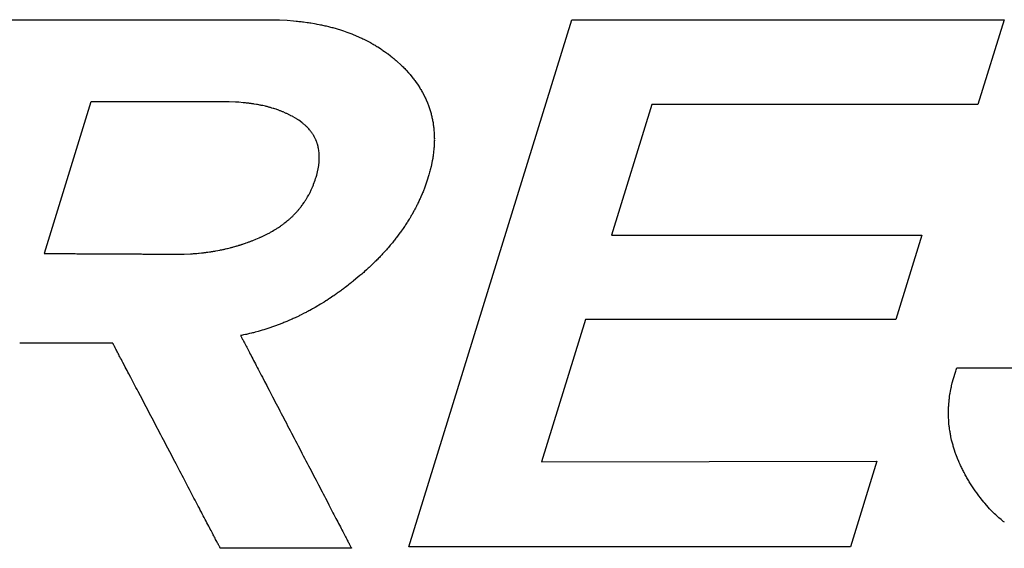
# Model space of a CAD drawing. Header units: inches. Extents: x 749 to 1245, y 24 to 374.
# Tile 116 of 145: x 1152.5 to 1154.82, y 156.7 to 157.95. Entities that reach past the tile are written whole.
import ezdxf

# ---------------------------------------------------------------- set-up
doc = ezdxf.new("R2010")
doc.units = ezdxf.units.IN
doc.header["$LTSCALE"] = 5
doc.header["$MEASUREMENT"] = 0
doc.layers.add('AM_0', color=7, linetype='CONTINUOUS', lineweight=30)

msp = doc.modelspace()

# ---------------------------------------------------------------- linework, layer by layer
at = {"layer": 'AM_0', "color": 1, "linetype": 'Continuous'}
for p, q in [((1152.4789, 157.9525), (1153.0847, 157.9525)), ((1153.0847, 157.9525), (1153.0879, 157.9524)), ((1153.0879, 157.9524), (1153.091, 157.9524)), ((1153.091, 157.9524), (1153.0942, 157.9523)), ((1153.0942, 157.9523), (1153.0974, 157.9523)), ((1153.0974, 157.9523), (1153.1037, 157.9522)), ((1153.1037, 157.9522), (1153.1068, 157.952)), ((1153.1068, 157.952), (1153.11, 157.9519)), ((1153.11, 157.9519), (1153.1285, 157.951)), ((1153.1285, 157.951), (1153.1436, 157.9498)), ((1153.1436, 157.9498), (1153.1495, 157.9492)), ((1153.1495, 157.9492), (1153.1526, 157.949)), ((1153.1526, 157.949), (1153.1555, 157.9486)), ((1153.1555, 157.9486), (1153.1614, 157.9479)), ((1153.1614, 157.9479), (1153.1643, 157.9475)), ((1153.1643, 157.9475), (1153.1671, 157.9472)), ((1153.1671, 157.9472), (1153.1758, 157.9461)), ((1153.1758, 157.9461), (1153.1787, 157.9456)), ((1153.4159, 156.7072), (1153.8008, 157.9525)), ((1153.8008, 157.9525), (1154.8222, 157.9525)), ((1154.8222, 157.9525), (1154.7602, 157.7518)), ((1153.1787, 157.9456), (1153.1815, 157.9452)), ((1153.1815, 157.9452), (1153.1844, 157.9447)), ((1153.1844, 157.9447), (1153.1928, 157.9433)), ((1153.1928, 157.9433), (1153.1956, 157.9428)), ((1153.1956, 157.9428), (1153.1984, 157.9423)), ((1153.1984, 157.9423), (1153.204, 157.9412)), ((1153.204, 157.9412), (1153.2067, 157.9407)), ((1153.2067, 157.9407), (1153.2094, 157.9401)), ((1153.2094, 157.9401), (1153.2121, 157.9395)), ((1153.2121, 157.9395), (1153.2149, 157.9389)), ((1153.2149, 157.9389), (1153.2175, 157.9383)), ((1153.2175, 157.9383), (1153.2203, 157.9377)), ((1153.2203, 157.9377), (1153.2256, 157.9364)), ((1153.2256, 157.9364), (1153.2309, 157.935)), ((1153.2309, 157.935), (1153.2335, 157.9344)), ((1153.2335, 157.9344), (1153.2362, 157.9337)), ((1153.2362, 157.9337), (1153.2387, 157.933)), ((1153.2387, 157.933), (1153.2413, 157.9322)), ((1153.2413, 157.9322), (1153.244, 157.9315)), ((1153.244, 157.9315), (1153.249, 157.9299)), ((1153.249, 157.9299), (1153.2516, 157.9291)), ((1153.2516, 157.9291), (1153.2567, 157.9276)), ((1153.2567, 157.9276), (1153.2592, 157.9267)), ((1153.2592, 157.9267), (1153.2617, 157.9259)), ((1153.2617, 157.9259), (1153.2692, 157.9233)), ((1153.2692, 157.9233), (1153.2717, 157.9224)), ((1153.2717, 157.9224), (1153.2741, 157.9215)), ((1153.2741, 157.9215), (1153.2765, 157.9206)), ((1153.2765, 157.9206), (1153.2813, 157.9187)), ((1153.2813, 157.9187), (1153.2838, 157.9178)), ((1153.2838, 157.9178), (1153.2861, 157.9168)), ((1153.2861, 157.9168), (1153.2885, 157.9158)), ((1153.2885, 157.9158), (1153.3003, 157.9107)), ((1153.3003, 157.9107), (1153.3025, 157.9096)), ((1153.3025, 157.9096), (1153.3049, 157.9085)), ((1153.3049, 157.9085), (1153.3071, 157.9074)), ((1153.3071, 157.9074), (1153.3094, 157.9063)), ((1153.3094, 157.9063), (1153.3139, 157.9041)), ((1153.3139, 157.9041), (1153.325, 157.8983)), ((1153.325, 157.8983), (1153.3272, 157.897)), ((1153.3272, 157.897), (1153.3294, 157.8958)), ((1153.3294, 157.8958), (1153.3315, 157.8946)), ((1153.3315, 157.8946), (1153.3337, 157.8933)), ((1153.3337, 157.8933), (1153.3358, 157.8921)), ((1153.3358, 157.8921), (1153.338, 157.8908)), ((1153.338, 157.8908), (1153.3401, 157.8895)), ((1153.3401, 157.8895), (1153.3422, 157.8882)), ((1153.3422, 157.8882), (1153.3484, 157.8843)), ((1153.3484, 157.8843), (1153.3504, 157.8828)), ((1153.3504, 157.8828), (1153.3525, 157.8815)), ((1153.3525, 157.8815), (1153.3545, 157.8801)), ((1153.3545, 157.8801), (1153.3586, 157.8773)), ((1153.3586, 157.8773), (1153.3605, 157.8759)), ((1153.3605, 157.8759), (1153.3626, 157.8745)), ((1153.3626, 157.8745), (1153.3645, 157.873)), ((1153.3645, 157.873), (1153.3665, 157.8716)), ((1153.3665, 157.8716), (1153.3723, 157.8671)), ((1153.3723, 157.8671), (1153.3742, 157.8655)), ((1153.3742, 157.8655), (1153.3761, 157.864)), ((1153.3761, 157.864), (1153.378, 157.8625)), ((1153.378, 157.8625), (1153.3799, 157.8609)), ((1153.3799, 157.8609), (1153.3837, 157.8578)), ((1153.3837, 157.8578), (1153.3855, 157.8562)), ((1153.3855, 157.8562), (1153.3873, 157.8546)), ((1153.3873, 157.8546), (1153.3892, 157.8529)), ((1153.3892, 157.8529), (1153.3964, 157.8463)), ((1153.3964, 157.8463), (1153.3981, 157.8446)), ((1153.3981, 157.8446), (1153.4001, 157.8427)), ((1153.4001, 157.8427), (1153.4021, 157.8408)), ((1153.4021, 157.8408), (1153.404, 157.8388)), ((1153.404, 157.8388), (1153.406, 157.8369)), ((1153.406, 157.8369), (1153.4078, 157.8348)), ((1153.4078, 157.8348), (1153.4097, 157.8329)), ((1153.4097, 157.8329), (1153.4151, 157.8269)), ((1153.4151, 157.8269), (1153.4169, 157.8249)), ((1153.4169, 157.8249), (1153.4186, 157.8228)), ((1153.4186, 157.8228), (1153.4204, 157.8209)), ((1153.4204, 157.8209), (1153.4237, 157.8168)), ((1153.4237, 157.8168), (1153.4253, 157.8147)), ((1153.4253, 157.8147), (1153.4268, 157.8127)), ((1153.4268, 157.8127), (1153.4285, 157.8106)), ((1153.4285, 157.8106), (1153.43, 157.8085)), ((1153.43, 157.8085), (1153.4316, 157.8065)), ((1153.4316, 157.8065), (1153.4374, 157.798)), ((1153.4374, 157.798), (1153.4415, 157.7917)), ((1153.4415, 157.7917), (1153.4428, 157.7895)), ((1153.4428, 157.7895), (1153.4442, 157.7874)), ((1153.4442, 157.7874), (1153.4454, 157.7852)), ((1153.4454, 157.7852), (1153.4466, 157.783)), ((1153.4466, 157.783), (1153.4479, 157.7809)), ((1153.4479, 157.7809), (1153.4525, 157.7721)), ((1153.4525, 157.7721), (1153.4536, 157.7698)), ((1153.4536, 157.7698), (1153.4546, 157.7676)), ((1153.4546, 157.7676), (1153.4556, 157.7653)), ((1153.4556, 157.7653), (1153.4567, 157.7632)), ((1153.4567, 157.7632), (1153.4595, 157.7563)), ((1152.6648, 157.7585), (1152.5541, 157.4004)), ((1152.9787, 157.7585), (1152.665, 157.7585)), ((1152.9808, 157.7584), (1152.9787, 157.7585)), ((1152.9872, 157.7584), (1152.9808, 157.7584)), ((1152.9893, 157.7583), (1152.9872, 157.7584)), ((1152.9914, 157.7583), (1152.9893, 157.7583)), ((1153.0059, 157.7577), (1152.9914, 157.7583)), ((1153.008, 157.7576), (1153.0059, 157.7577)), ((1153.01, 157.7575), (1153.008, 157.7576)), ((1153.012, 157.7574), (1153.01, 157.7575)), ((1153.014, 157.7573), (1153.012, 157.7574)), ((1153.024, 157.7565), (1153.014, 157.7573)), ((1153.0259, 157.7563), (1153.024, 157.7565)), ((1153.0279, 157.7561), (1153.0259, 157.7563)), ((1153.0298, 157.7559), (1153.0279, 157.7561)), ((1153.0318, 157.7557), (1153.0298, 157.7559)), ((1153.0337, 157.7555), (1153.0318, 157.7557)), ((1153.0356, 157.7552), (1153.0337, 157.7555)), ((1153.0375, 157.755), (1153.0356, 157.7552)), ((1153.0394, 157.7548), (1153.0375, 157.755)), ((1153.0413, 157.7545), (1153.0394, 157.7548)), ((1153.0432, 157.7543), (1153.0413, 157.7545)), ((1153.0451, 157.754), (1153.0432, 157.7543)), ((1153.0469, 157.7538), (1153.0451, 157.754)), ((1153.0488, 157.7534), (1153.0469, 157.7538)), ((1153.0506, 157.7532), (1153.0488, 157.7534)), ((1153.0561, 157.7523), (1153.0506, 157.7532)), ((1153.0579, 157.7519), (1153.0561, 157.7523)), ((1153.0616, 157.7513), (1153.0579, 157.7519)), ((1153.0633, 157.7509), (1153.0616, 157.7513)), ((1153.0651, 157.7506), (1153.0633, 157.7509)), ((1153.0668, 157.7502), (1153.0651, 157.7506)), ((1153.0686, 157.7499), (1153.0668, 157.7502)), ((1153.0704, 157.7495), (1153.0686, 157.7499)), ((1153.0773, 157.748), (1153.0704, 157.7495)), ((1153.079, 157.7475), (1153.0773, 157.748)), ((1153.0807, 157.7471), (1153.079, 157.7475)), ((1153.0824, 157.7466), (1153.0807, 157.7471)), ((1153.084, 157.7462), (1153.0824, 157.7466)), ((1153.0857, 157.7458), (1153.084, 157.7462)), ((1153.0873, 157.7453), (1153.0857, 157.7458)), ((1153.089, 157.7448), (1153.0873, 157.7453)), ((1153.0906, 157.7444), (1153.089, 157.7448)), ((1153.0923, 157.7439), (1153.0906, 157.7444)), ((1153.0955, 157.7429), (1153.0923, 157.7439)), ((1153.0971, 157.7424), (1153.0955, 157.7429)), ((1153.0988, 157.7419), (1153.0971, 157.7424)), ((1153.102, 157.7408), (1153.0988, 157.7419)), ((1153.1035, 157.7403), (1153.102, 157.7408)), ((1153.1082, 157.7386), (1153.1035, 157.7403)), ((1153.1097, 157.7381), (1153.1082, 157.7386)), ((1153.1113, 157.7375), (1153.1097, 157.7381)), ((1153.1127, 157.7369), (1153.1113, 157.7375)), ((1153.1143, 157.7363), (1153.1127, 157.7369)), ((1153.4595, 157.7563), (1153.4604, 157.7541)), ((1153.4604, 157.7541), (1153.4614, 157.7518)), ((1153.4614, 157.7518), (1153.4622, 157.7495)), ((1153.4622, 157.7495), (1153.463, 157.7472)), ((1153.463, 157.7472), (1153.4638, 157.7449)), ((1153.4638, 157.7449), (1153.4646, 157.7426)), ((1153.4646, 157.7426), (1153.4661, 157.7379)), ((1153.4661, 157.7379), (1153.4668, 157.7357)), ((1153.9901, 157.7518), (1153.8948, 157.4434)), ((1154.7602, 157.7518), (1153.9901, 157.7518)), ((1153.1158, 157.7357), (1153.1143, 157.7363)), ((1153.1173, 157.7351), (1153.1158, 157.7357)), ((1153.1188, 157.7345), (1153.1173, 157.7351)), ((1153.1247, 157.732), (1153.1188, 157.7345)), ((1153.126, 157.7313), (1153.1247, 157.732)), ((1153.1275, 157.7306), (1153.126, 157.7313)), ((1153.1304, 157.7292), (1153.1275, 157.7306)), ((1153.1317, 157.7286), (1153.1304, 157.7292)), ((1153.1332, 157.7279), (1153.1317, 157.7286)), ((1153.1359, 157.7265), (1153.1332, 157.7279)), ((1153.1373, 157.7257), (1153.1359, 157.7265)), ((1153.14, 157.7243), (1153.1373, 157.7257)), ((1153.1413, 157.7235), (1153.14, 157.7243)), ((1153.1427, 157.7228), (1153.1413, 157.7235)), ((1153.1479, 157.7197), (1153.1427, 157.7228)), ((1153.1492, 157.7189), (1153.1479, 157.7197)), ((1153.1505, 157.7181), (1153.1492, 157.7189)), ((1153.1518, 157.7172), (1153.1505, 157.7181)), ((1153.153, 157.7165), (1153.1518, 157.7172)), ((1153.1542, 157.7156), (1153.153, 157.7165)), ((1153.1556, 157.7148), (1153.1542, 157.7156)), ((1153.1628, 157.7096), (1153.1556, 157.7148)), ((1153.4668, 157.7357), (1153.4681, 157.731)), ((1153.4681, 157.731), (1153.4687, 157.7285)), ((1153.4687, 157.7285), (1153.4699, 157.7238)), ((1153.4699, 157.7238), (1153.4704, 157.7214)), ((1153.4704, 157.7214), (1153.471, 157.719)), ((1153.471, 157.719), (1153.4714, 157.7166)), ((1153.4714, 157.7166), (1153.4719, 157.7142)), ((1153.4719, 157.7142), (1153.4724, 157.7118)), ((1153.1639, 157.7087), (1153.1628, 157.7096)), ((1153.1651, 157.7078), (1153.1639, 157.7087)), ((1153.1662, 157.7069), (1153.1651, 157.7078)), ((1153.1673, 157.706), (1153.1662, 157.7069)), ((1153.1684, 157.7051), (1153.1673, 157.706)), ((1153.1694, 157.7042), (1153.1684, 157.7051)), ((1153.1705, 157.7032), (1153.1694, 157.7042)), ((1153.1715, 157.7023), (1153.1705, 157.7032)), ((1153.1726, 157.7013), (1153.1715, 157.7023)), ((1153.1746, 157.6995), (1153.1726, 157.7013)), ((1153.1793, 157.6945), (1153.1746, 157.6995)), ((1153.1811, 157.6925), (1153.1793, 157.6945)), ((1153.1819, 157.6915), (1153.1811, 157.6925)), ((1153.1828, 157.6905), (1153.1819, 157.6915)), ((1153.1836, 157.6894), (1153.1828, 157.6905)), ((1153.4724, 157.7118), (1153.4728, 157.7094)), ((1153.4728, 157.7094), (1153.4732, 157.707)), ((1153.4732, 157.707), (1153.4735, 157.7045)), ((1153.4735, 157.7045), (1153.4739, 157.7021)), ((1153.4739, 157.7021), (1153.4742, 157.6996)), ((1153.4742, 157.6996), (1153.4745, 157.6971)), ((1153.4745, 157.6971), (1153.4748, 157.6947)), ((1153.4748, 157.6947), (1153.475, 157.6922)), ((1153.475, 157.6922), (1153.4751, 157.6897)), ((1153.1844, 157.6883), (1153.1836, 157.6894)), ((1153.1852, 157.6873), (1153.1844, 157.6883)), ((1153.186, 157.6862), (1153.1852, 157.6873)), ((1153.1868, 157.6852), (1153.186, 157.6862)), ((1153.1874, 157.6841), (1153.1868, 157.6852)), ((1153.1882, 157.683), (1153.1874, 157.6841)), ((1153.1889, 157.6819), (1153.1882, 157.683)), ((1153.1896, 157.6808), (1153.1889, 157.6819)), ((1153.191, 157.6786), (1153.1896, 157.6808)), ((1153.1916, 157.6775), (1153.191, 157.6786)), ((1153.1922, 157.6764), (1153.1916, 157.6775)), ((1153.1929, 157.6753), (1153.1922, 157.6764)), ((1153.1946, 157.6717), (1153.1929, 157.6753)), ((1153.1952, 157.6706), (1153.1946, 157.6717)), ((1153.1957, 157.6695), (1153.1952, 157.6706)), ((1153.1962, 157.6683), (1153.1957, 157.6695)), ((1153.1967, 157.667), (1153.1962, 157.6683)), ((1153.1976, 157.6647), (1153.1967, 157.667)), ((1153.4751, 157.6897), (1153.4754, 157.6872)), ((1153.4754, 157.6872), (1153.4757, 157.6822)), ((1153.4757, 157.6822), (1153.4757, 157.6796)), ((1153.4757, 157.6796), (1153.4759, 157.6771)), ((1153.4759, 157.6771), (1153.4759, 157.6746)), ((1153.4759, 157.6746), (1153.476, 157.672)), ((1153.476, 157.672), (1153.4759, 157.6695)), ((1153.4759, 157.6695), (1153.476, 157.667)), ((1153.476, 157.667), (1153.4759, 157.6644)), ((1153.1981, 157.6634), (1153.1976, 157.6647)), ((1153.1985, 157.6623), (1153.1981, 157.6634)), ((1153.199, 157.661), (1153.1985, 157.6623)), ((1153.1993, 157.6598), (1153.199, 157.661)), ((1153.1998, 157.6586), (1153.1993, 157.6598)), ((1153.2005, 157.6561), (1153.1998, 157.6586)), ((1153.2008, 157.6547), (1153.2005, 157.6561)), ((1153.2012, 157.6535), (1153.2008, 157.6547)), ((1153.2014, 157.6522), (1153.2012, 157.6535)), ((1153.2018, 157.651), (1153.2014, 157.6522)), ((1153.2023, 157.6483), (1153.2018, 157.651)), ((1153.2025, 157.6471), (1153.2023, 157.6483)), ((1153.203, 157.6444), (1153.2025, 157.6471)), ((1153.2031, 157.6431), (1153.203, 157.6444)), ((1153.4748, 157.6462), (1153.4742, 157.6409)), ((1153.475, 157.6488), (1153.4748, 157.6462)), ((1153.4752, 157.6514), (1153.475, 157.6488)), ((1153.4757, 157.6592), (1153.4752, 157.6514)), ((1153.4759, 157.6644), (1153.4757, 157.6618)), ((1153.4757, 157.6618), (1153.4757, 157.6592)), ((1153.2034, 157.6417), (1153.2031, 157.6431)), ((1153.2036, 157.6391), (1153.2034, 157.6417)), ((1153.2037, 157.6377), (1153.2036, 157.6391)), ((1153.2039, 157.6363), (1153.2037, 157.6377)), ((1153.2039, 157.6349), (1153.2039, 157.6363)), ((1153.2041, 157.6336), (1153.2039, 157.6349)), ((1153.204, 157.6222), (1153.2041, 157.6236)), ((1153.204, 157.6207), (1153.204, 157.6222)), ((1153.204, 157.6193), (1153.204, 157.6207)), ((1153.2041, 157.6308), (1153.2041, 157.6336)), ((1153.2042, 157.6294), (1153.2041, 157.6308)), ((1153.2041, 157.6236), (1153.2042, 157.6251)), ((1153.2042, 157.6279), (1153.2042, 157.6294)), ((1153.2042, 157.6251), (1153.2042, 157.6279)), ((1153.4721, 157.6249), (1153.4711, 157.6195)), ((1153.4724, 157.6276), (1153.4721, 157.6249)), ((1153.4729, 157.6302), (1153.4724, 157.6276)), ((1153.4733, 157.633), (1153.4729, 157.6302)), ((1153.474, 157.6383), (1153.4733, 157.633)), ((1153.4742, 157.6409), (1153.474, 157.6383)), ((1153.2007, 157.5965), (1153.2022, 157.6044)), ((1153.2022, 157.6044), (1153.2024, 157.6059)), ((1153.2024, 157.6059), (1153.2027, 157.6074)), ((1153.2027, 157.6074), (1153.2032, 157.6119)), ((1153.2032, 157.6119), (1153.2035, 157.6135)), ((1153.2035, 157.6135), (1153.2036, 157.6149)), ((1153.2036, 157.6149), (1153.2037, 157.6164)), ((1153.2037, 157.6164), (1153.2038, 157.6178)), ((1153.2038, 157.6178), (1153.204, 157.6193)), ((1153.4663, 157.5976), (1153.4655, 157.5948)), ((1153.4683, 157.6059), (1153.4663, 157.5976)), ((1153.4711, 157.6195), (1153.4683, 157.6059)), ((1153.1944, 157.5737), (1153.1954, 157.5771)), ((1153.1954, 157.5771), (1153.1961, 157.5788)), ((1153.1961, 157.5788), (1153.1965, 157.5805)), ((1153.1965, 157.5805), (1153.198, 157.5854)), ((1153.198, 157.5854), (1153.2, 157.5934)), ((1153.2, 157.5934), (1153.2003, 157.595)), ((1153.2003, 157.595), (1153.2007, 157.5965)), ((1153.4624, 157.5836), (1153.4593, 157.5735)), ((1153.4632, 157.5864), (1153.4624, 157.5836)), ((1153.4641, 157.5892), (1153.4632, 157.5864)), ((1153.4649, 157.592), (1153.4641, 157.5892)), ((1153.4655, 157.5948), (1153.4649, 157.592)), ((1153.1823, 157.5446), (1153.1853, 157.5509)), ((1153.1853, 157.5509), (1153.186, 157.5524)), ((1153.186, 157.5524), (1153.1867, 157.554)), ((1153.1867, 157.554), (1153.1874, 157.5556)), ((1153.1874, 157.5556), (1153.1881, 157.5572)), ((1153.1881, 157.5572), (1153.1888, 157.5589)), ((1153.1888, 157.5589), (1153.1895, 157.5604)), ((1153.1895, 157.5604), (1153.1901, 157.5621)), ((1153.1901, 157.5621), (1153.1908, 157.5637)), ((1153.1908, 157.5637), (1153.1944, 157.5737)), ((1153.4536, 157.5572), (1153.4492, 157.5457)), ((1153.4553, 157.5618), (1153.4536, 157.5572)), ((1153.4562, 157.5642), (1153.4553, 157.5618)), ((1153.457, 157.5665), (1153.4562, 157.5642)), ((1153.4577, 157.5688), (1153.457, 157.5665)), ((1153.4593, 157.5735), (1153.4577, 157.5688)), ((1153.1721, 157.5267), (1153.173, 157.5282)), ((1153.173, 157.5282), (1153.174, 157.5296)), ((1153.174, 157.5296), (1153.1749, 157.5311)), ((1153.1749, 157.5311), (1153.1757, 157.5325)), ((1153.1757, 157.5325), (1153.1766, 157.534)), ((1153.1766, 157.534), (1153.1791, 157.5385)), ((1153.1791, 157.5385), (1153.1799, 157.5401)), ((1153.1799, 157.5401), (1153.1807, 157.5415)), ((1153.1807, 157.5415), (1153.1815, 157.5431)), ((1153.1815, 157.5431), (1153.1823, 157.5446)), ((1153.4412, 157.5275), (1153.4403, 157.5253)), ((1153.4423, 157.5298), (1153.4412, 157.5275)), ((1153.4433, 157.5321), (1153.4423, 157.5298)), ((1153.4444, 157.5343), (1153.4433, 157.5321)), ((1153.4473, 157.5412), (1153.4444, 157.5343)), ((1153.4482, 157.5434), (1153.4473, 157.5412)), ((1153.4492, 157.5457), (1153.4482, 157.5434)), ((1153.155, 157.5034), (1153.1561, 157.5047)), ((1153.1561, 157.5047), (1153.1572, 157.506)), ((1153.1572, 157.506), (1153.1582, 157.5073)), ((1153.1582, 157.5073), (1153.1594, 157.5086)), ((1153.1594, 157.5086), (1153.1604, 157.51)), ((1153.1604, 157.51), (1153.1614, 157.5114)), ((1153.1614, 157.5114), (1153.1635, 157.5141)), ((1153.1635, 157.5141), (1153.1645, 157.5155)), ((1153.1645, 157.5155), (1153.1655, 157.5168)), ((1153.1655, 157.5168), (1153.1684, 157.521)), ((1153.1684, 157.521), (1153.1693, 157.5224)), ((1153.1693, 157.5224), (1153.1703, 157.5238)), ((1153.1703, 157.5238), (1153.1712, 157.5253)), ((1153.1712, 157.5253), (1153.1721, 157.5267)), ((1153.4302, 157.5051), (1153.429, 157.5029)), ((1153.4313, 157.5074), (1153.4302, 157.5051)), ((1153.4336, 157.5118), (1153.4313, 157.5074)), ((1153.4348, 157.5141), (1153.4336, 157.5118)), ((1153.4359, 157.5162), (1153.4348, 157.5141)), ((1153.437, 157.5185), (1153.4359, 157.5162)), ((1153.4381, 157.5208), (1153.437, 157.5185)), ((1153.4392, 157.523), (1153.4381, 157.5208)), ((1153.4403, 157.5253), (1153.4392, 157.523)), ((1153.132, 157.4801), (1153.1332, 157.4813)), ((1153.1332, 157.4813), (1153.1345, 157.4824)), ((1153.1345, 157.4824), (1153.1359, 157.4836)), ((1153.1359, 157.4836), (1153.1372, 157.4848)), ((1153.1372, 157.4848), (1153.1383, 157.4859)), ((1153.1383, 157.4859), (1153.1397, 157.4872)), ((1153.1397, 157.4872), (1153.1409, 157.4884)), ((1153.1409, 157.4884), (1153.1421, 157.4895)), ((1153.1421, 157.4895), (1153.1433, 157.4908)), ((1153.1433, 157.4908), (1153.1445, 157.492)), ((1153.1445, 157.492), (1153.1482, 157.4957)), ((1153.1482, 157.4957), (1153.1504, 157.4982)), ((1153.1504, 157.4982), (1153.1517, 157.4995)), ((1153.1517, 157.4995), (1153.1528, 157.5008)), ((1153.1528, 157.5008), (1153.1539, 157.5021)), ((1153.1539, 157.5021), (1153.155, 157.5034)), ((1153.4164, 157.481), (1153.415, 157.4788)), ((1153.4177, 157.4831), (1153.4164, 157.481)), ((1153.4203, 157.4875), (1153.4177, 157.4831)), ((1153.4215, 157.4897), (1153.4203, 157.4875)), ((1153.4229, 157.4919), (1153.4215, 157.4897)), ((1153.4266, 157.4985), (1153.4229, 157.4919)), ((1153.4278, 157.5007), (1153.4266, 157.4985)), ((1153.429, 157.5029), (1153.4278, 157.5007)), ((1153.1001, 157.4569), (1153.1016, 157.4579)), ((1153.1016, 157.4579), (1153.1032, 157.4588)), ((1153.1032, 157.4588), (1153.1047, 157.4598)), ((1153.1047, 157.4598), (1153.1078, 157.4618)), ((1153.1078, 157.4618), (1153.1123, 157.4649)), ((1153.1123, 157.4649), (1153.1138, 157.466)), ((1153.1138, 157.466), (1153.1153, 157.467)), ((1153.1153, 157.467), (1153.1167, 157.468)), ((1153.1167, 157.468), (1153.1181, 157.4691)), ((1153.1181, 157.4691), (1153.1196, 157.4701)), ((1153.1196, 157.4701), (1153.121, 157.4712)), ((1153.121, 157.4712), (1153.1223, 157.4723)), ((1153.1223, 157.4723), (1153.1238, 157.4734)), ((1153.1238, 157.4734), (1153.1278, 157.4767)), ((1153.1278, 157.4767), (1153.1292, 157.4779)), ((1153.1292, 157.4779), (1153.1306, 157.479)), ((1153.1306, 157.479), (1153.132, 157.4801)), ((1153.4023, 157.4594), (1153.3979, 157.453)), ((1153.4038, 157.4616), (1153.4023, 157.4594)), ((1153.4052, 157.4637), (1153.4038, 157.4616)), ((1153.4067, 157.4658), (1153.4052, 157.4637)), ((1153.4081, 157.468), (1153.4067, 157.4658)), ((1153.4095, 157.4701), (1153.4081, 157.468)), ((1153.4109, 157.4723), (1153.4095, 157.4701)), ((1153.4123, 157.4744), (1153.4109, 157.4723)), ((1153.4136, 157.4766), (1153.4123, 157.4744)), ((1153.415, 157.4788), (1153.4136, 157.4766)), ((1153.0544, 157.4341), (1153.0619, 157.4372)), ((1153.0619, 157.4372), (1153.0634, 157.4379)), ((1153.0634, 157.4379), (1153.0648, 157.4385)), ((1153.0648, 157.4385), (1153.0664, 157.4392)), ((1153.0664, 157.4392), (1153.0677, 157.4399)), ((1153.0677, 157.4399), (1153.0708, 157.4413)), ((1153.0708, 157.4413), (1153.0722, 157.442)), ((1153.0722, 157.442), (1153.0752, 157.4434)), ((1153.0752, 157.4434), (1153.0769, 157.4442)), ((1153.0769, 157.4442), (1153.0786, 157.445)), ((1153.0786, 157.445), (1153.0803, 157.4459)), ((1153.0803, 157.4459), (1153.082, 157.4468)), ((1153.082, 157.4468), (1153.0837, 157.4477)), ((1153.0837, 157.4477), (1153.0854, 157.4486)), ((1153.0854, 157.4486), (1153.0871, 157.4494)), ((1153.0871, 157.4494), (1153.0888, 157.4504)), ((1153.0888, 157.4504), (1153.0904, 157.4512)), ((1153.0904, 157.4512), (1153.092, 157.4522)), ((1153.092, 157.4522), (1153.0937, 157.4531)), ((1153.0937, 157.4531), (1153.0968, 157.455)), ((1153.0968, 157.455), (1153.0985, 157.4559)), ((1153.0985, 157.4559), (1153.1001, 157.4569)), ((1153.3853, 157.4362), (1153.382, 157.432)), ((1153.3869, 157.4382), (1153.3853, 157.4362)), ((1153.3948, 157.4488), (1153.3869, 157.4382)), ((1153.3963, 157.4509), (1153.3948, 157.4488)), ((1153.3979, 157.453), (1153.3963, 157.4509)), ((1153.8948, 157.4434), (1154.6278, 157.4434)), ((1154.6278, 157.4434), (1154.5663, 157.2445)), ((1152.9808, 157.4107), (1152.9825, 157.411)), ((1152.9825, 157.411), (1152.9857, 157.4118)), ((1152.9857, 157.4118), (1152.9874, 157.4122)), ((1152.9874, 157.4122), (1152.9937, 157.4138)), ((1152.9937, 157.4138), (1152.9954, 157.4142)), ((1152.9954, 157.4142), (1152.997, 157.4146)), ((1152.997, 157.4146), (1152.9985, 157.415)), ((1152.9985, 157.415), (1153.0002, 157.4155)), ((1153.0002, 157.4155), (1153.0018, 157.4159)), ((1153.0018, 157.4159), (1153.005, 157.4168)), ((1153.005, 157.4168), (1153.0066, 157.4172)), ((1153.0066, 157.4172), (1153.0081, 157.4177)), ((1153.0081, 157.4177), (1153.0097, 157.4182)), ((1153.0097, 157.4182), (1153.0113, 157.4186)), ((1153.0113, 157.4186), (1153.0129, 157.4191)), ((1153.0129, 157.4191), (1153.0144, 157.4196)), ((1153.0144, 157.4196), (1153.0161, 157.4201)), ((1153.0161, 157.4201), (1153.0176, 157.4206)), ((1153.0176, 157.4206), (1153.0192, 157.4211)), ((1153.0192, 157.4211), (1153.0207, 157.4216)), ((1153.0207, 157.4216), (1153.0223, 157.4221)), ((1153.0223, 157.4221), (1153.0238, 157.4226)), ((1153.0238, 157.4226), (1153.0254, 157.4231)), ((1153.0254, 157.4231), (1153.03, 157.4248)), ((1153.03, 157.4248), (1153.0315, 157.4252)), ((1153.0315, 157.4252), (1153.0346, 157.4263)), ((1153.0346, 157.4263), (1153.0362, 157.4269)), ((1153.0362, 157.4269), (1153.0378, 157.4275)), ((1153.0378, 157.4275), (1153.0392, 157.428)), ((1153.0392, 157.428), (1153.0408, 157.4286)), ((1153.0408, 157.4286), (1153.0423, 157.4292)), ((1153.0423, 157.4292), (1153.0438, 157.4298)), ((1153.0438, 157.4298), (1153.0454, 157.4304)), ((1153.0454, 157.4304), (1153.0468, 157.4309)), ((1153.0468, 157.4309), (1153.0484, 157.4316)), ((1153.0484, 157.4316), (1153.0529, 157.4334)), ((1153.0529, 157.4334), (1153.0544, 157.4341)), ((1153.3647, 157.4114), (1153.363, 157.4093)), ((1153.3666, 157.4134), (1153.3647, 157.4114)), ((1153.37, 157.4175), (1153.3666, 157.4134)), ((1153.3719, 157.4196), (1153.37, 157.4175)), ((1153.3735, 157.4216), (1153.3719, 157.4196)), ((1153.3753, 157.4237), (1153.3735, 157.4216)), ((1153.377, 157.4258), (1153.3753, 157.4237)), ((1153.3787, 157.4278), (1153.377, 157.4258)), ((1153.3803, 157.4299), (1153.3787, 157.4278)), ((1153.382, 157.432), (1153.3803, 157.4299)), ((1152.5541, 157.4003), (1152.5596, 157.4003)), ((1152.5596, 157.4003), (1152.5608, 157.4002)), ((1152.5608, 157.4002), (1152.573, 157.4002)), ((1152.573, 157.4002), (1152.575, 157.4002)), ((1152.575, 157.4002), (1152.5858, 157.4002)), ((1152.5858, 157.4002), (1152.5881, 157.4001)), ((1152.5881, 157.4001), (1152.601, 157.4001)), ((1152.601, 157.4001), (1152.6037, 157.4)), ((1152.6037, 157.4), (1152.6154, 157.4)), ((1152.6154, 157.4), (1152.6184, 157.3999)), ((1152.6184, 157.3999), (1152.6278, 157.3999)), ((1152.6278, 157.3999), (1152.631, 157.3998)), ((1152.631, 157.3998), (1152.6443, 157.3998)), ((1152.6443, 157.3998), (1152.6477, 157.3998)), ((1152.6477, 157.3998), (1152.6581, 157.3998)), ((1152.6581, 157.3998), (1152.6616, 157.3997)), ((1152.6616, 157.3997), (1152.6723, 157.3997)), ((1152.6723, 157.3997), (1152.6759, 157.3996)), ((1152.6759, 157.3996), (1152.6832, 157.3996)), ((1152.6832, 157.3996), (1152.6868, 157.3995)), ((1152.6868, 157.3995), (1152.6978, 157.3995)), ((1152.6978, 157.3995), (1152.7015, 157.3995)), ((1152.7015, 157.3995), (1152.7126, 157.3995)), ((1152.7126, 157.3995), (1152.7163, 157.3994)), ((1152.7163, 157.3994), (1152.7274, 157.3994)), ((1152.7274, 157.3994), (1152.7311, 157.3993)), ((1152.7311, 157.3993), (1152.742, 157.3993)), ((1152.742, 157.3993), (1152.7456, 157.3992)), ((1152.7456, 157.3992), (1152.7565, 157.3992)), ((1152.7565, 157.3992), (1152.76, 157.3991)), ((1152.76, 157.3991), (1152.7705, 157.3991)), ((1152.7705, 157.3991), (1152.7738, 157.3991)), ((1152.7738, 157.3991), (1152.784, 157.3991)), ((1152.784, 157.3991), (1152.7873, 157.399)), ((1152.7873, 157.399), (1152.7969, 157.399)), ((1152.7969, 157.399), (1152.8, 157.3989)), ((1152.8, 157.3989), (1152.8121, 157.3989)), ((1152.8121, 157.3989), (1152.8149, 157.3988)), ((1152.8149, 157.3988), (1152.8259, 157.3988)), ((1152.8259, 157.3988), (1152.8285, 157.3987)), ((1152.8285, 157.3987), (1152.8403, 157.3987)), ((1152.8403, 157.3987), (1152.8424, 157.3987)), ((1152.8424, 157.3987), (1152.8553, 157.3987)), ((1152.8553, 157.3987), (1152.8568, 157.3986)), ((1152.8568, 157.3986), (1152.8746, 157.3986)), ((1152.8746, 157.3986), (1152.8764, 157.3987)), ((1152.8764, 157.3987), (1152.88, 157.3987)), ((1152.88, 157.3987), (1152.8836, 157.3988)), ((1152.8836, 157.3988), (1152.8853, 157.3988)), ((1152.8853, 157.3988), (1152.8995, 157.3995)), ((1152.8995, 157.3995), (1152.9013, 157.3996)), ((1152.9013, 157.3996), (1152.9048, 157.3998)), ((1152.9048, 157.3998), (1152.9066, 157.3999)), ((1152.9066, 157.3999), (1152.9082, 157.4)), ((1152.9082, 157.4), (1152.91, 157.4002)), ((1152.91, 157.4002), (1152.9135, 157.4005)), ((1152.9135, 157.4005), (1152.9152, 157.4006)), ((1152.9152, 157.4006), (1152.9187, 157.4009)), ((1152.9187, 157.4009), (1152.9205, 157.4011)), ((1152.9205, 157.4011), (1152.9256, 157.4016)), ((1152.9256, 157.4016), (1152.9273, 157.4018)), ((1152.9273, 157.4018), (1152.929, 157.402)), ((1152.929, 157.402), (1152.9307, 157.4022)), ((1152.9307, 157.4022), (1152.9325, 157.4024)), ((1152.9325, 157.4024), (1152.9342, 157.4026)), ((1152.9342, 157.4026), (1152.9358, 157.4028)), ((1152.9358, 157.4028), (1152.9376, 157.4031)), ((1152.9376, 157.4031), (1152.9393, 157.4032)), ((1152.9393, 157.4032), (1152.9409, 157.4034)), ((1152.9409, 157.4034), (1152.9444, 157.4039)), ((1152.9444, 157.4039), (1152.946, 157.4042)), ((1152.946, 157.4042), (1152.9478, 157.4045)), ((1152.9478, 157.4045), (1152.9494, 157.4047)), ((1152.9494, 157.4047), (1152.9511, 157.405)), ((1152.9511, 157.405), (1152.9528, 157.4052)), ((1152.9528, 157.4052), (1152.9544, 157.4055)), ((1152.9544, 157.4055), (1152.9577, 157.4061)), ((1152.9577, 157.4061), (1152.9594, 157.4063)), ((1152.9594, 157.4063), (1152.9694, 157.4082)), ((1152.9694, 157.4082), (1152.971, 157.4086)), ((1152.971, 157.4086), (1152.9726, 157.4089)), ((1152.9726, 157.4089), (1152.9743, 157.4092)), ((1152.9743, 157.4092), (1152.976, 157.4096)), ((1152.976, 157.4096), (1152.9775, 157.4099)), ((1152.9775, 157.4099), (1152.9792, 157.4103)), ((1152.9792, 157.4103), (1152.9808, 157.4107)), ((1153.3441, 157.3891), (1153.3422, 157.3872)), ((1153.3461, 157.3911), (1153.3441, 157.3891)), ((1153.348, 157.3931), (1153.3461, 157.3911)), ((1153.3519, 157.3972), (1153.348, 157.3931)), ((1153.3538, 157.3991), (1153.3519, 157.3972)), ((1153.3574, 157.4032), (1153.3538, 157.3991)), ((1153.3593, 157.4052), (1153.3574, 157.4032)), ((1153.363, 157.4093), (1153.3593, 157.4052)), ((1153.3198, 157.3655), (1153.3176, 157.3635)), ((1153.3218, 157.3673), (1153.3198, 157.3655)), ((1153.326, 157.3713), (1153.3218, 157.3673)), ((1153.3281, 157.3733), (1153.326, 157.3713)), ((1153.3323, 157.3772), (1153.3281, 157.3733)), ((1153.3362, 157.3811), (1153.3323, 157.3772)), ((1153.3382, 157.3832), (1153.3362, 157.3811)), ((1153.3402, 157.3851), (1153.3382, 157.3832)), ((1153.3422, 157.3872), (1153.3402, 157.3851)), ((1153.2956, 157.3442), (1153.2853, 157.3357)), ((1153.3001, 157.348), (1153.2956, 157.3442)), ((1153.3024, 157.3499), (1153.3001, 157.348)), ((1153.3046, 157.3518), (1153.3024, 157.3499)), ((1153.3068, 157.3538), (1153.3046, 157.3518)), ((1153.309, 157.3557), (1153.3068, 157.3538)), ((1153.3112, 157.3576), (1153.309, 157.3557)), ((1153.3155, 157.3615), (1153.3112, 157.3576)), ((1153.3176, 157.3635), (1153.3155, 157.3615)), ((1153.263, 157.3183), (1153.261, 157.3167)), ((1153.265, 157.3198), (1153.263, 157.3183)), ((1153.2712, 157.3245), (1153.265, 157.3198)), ((1153.2732, 157.3261), (1153.2712, 157.3245)), ((1153.2773, 157.3292), (1153.2732, 157.3261)), ((1153.2792, 157.3308), (1153.2773, 157.3292)), ((1153.2813, 157.3324), (1153.2792, 157.3308)), ((1153.2833, 157.334), (1153.2813, 157.3324)), ((1153.2853, 157.3357), (1153.2833, 157.334)), ((1153.23, 157.295), (1153.2279, 157.2936)), ((1153.2363, 157.2992), (1153.23, 157.295)), ((1153.2383, 157.3006), (1153.2363, 157.2992)), ((1153.2425, 157.3034), (1153.2383, 157.3006)), ((1153.2445, 157.3049), (1153.2425, 157.3034)), ((1153.2466, 157.3063), (1153.2445, 157.3049)), ((1153.2486, 157.3078), (1153.2466, 157.3063)), ((1153.2507, 157.3092), (1153.2486, 157.3078)), ((1153.2548, 157.3122), (1153.2507, 157.3092)), ((1153.2569, 157.3137), (1153.2548, 157.3122)), ((1153.2589, 157.3152), (1153.2569, 157.3137)), ((1153.261, 157.3167), (1153.2589, 157.3152)), ((1153.1943, 157.2729), (1153.19, 157.2705)), ((1153.2007, 157.2766), (1153.1943, 157.2729)), ((1153.2027, 157.2779), (1153.2007, 157.2766)), ((1153.207, 157.2804), (1153.2027, 157.2779)), ((1153.2154, 157.2856), (1153.207, 157.2804)), ((1153.2196, 157.2882), (1153.2154, 157.2856)), ((1153.2217, 157.2896), (1153.2196, 157.2882)), ((1153.2259, 157.2922), (1153.2217, 157.2896)), ((1153.2279, 157.2936), (1153.2259, 157.2922)), ((1153.1469, 157.2484), (1153.1447, 157.2474)), ((1153.1556, 157.2525), (1153.1469, 157.2484)), ((1153.1577, 157.2536), (1153.1556, 157.2525)), ((1153.1599, 157.2546), (1153.1577, 157.2536)), ((1153.1686, 157.259), (1153.1599, 157.2546)), ((1153.1707, 157.2601), (1153.1686, 157.259)), ((1153.1729, 157.2612), (1153.1707, 157.2601)), ((1153.175, 157.2623), (1153.1729, 157.2612)), ((1153.1772, 157.2635), (1153.175, 157.2623)), ((1153.1793, 157.2646), (1153.1772, 157.2635)), ((1153.1815, 157.2657), (1153.1793, 157.2646)), ((1153.1857, 157.2681), (1153.1815, 157.2657)), ((1153.1879, 157.2693), (1153.1857, 157.2681)), ((1153.19, 157.2705), (1153.1879, 157.2693)), ((1153.0893, 157.2254), (1153.0848, 157.2238)), ((1153.0915, 157.2261), (1153.0893, 157.2254)), ((1153.096, 157.2277), (1153.0915, 157.2261)), ((1153.0982, 157.2285), (1153.096, 157.2277)), ((1153.1028, 157.2301), (1153.0982, 157.2285)), ((1153.105, 157.231), (1153.1028, 157.2301)), ((1153.1071, 157.2317), (1153.105, 157.231)), ((1153.1094, 157.2326), (1153.1071, 157.2317)), ((1153.116, 157.2352), (1153.1094, 157.2326)), ((1153.1183, 157.236), (1153.116, 157.2352)), ((1153.1206, 157.237), (1153.1183, 157.236)), ((1153.1228, 157.2379), (1153.1206, 157.237)), ((1153.125, 157.2388), (1153.1228, 157.2379)), ((1153.1271, 157.2397), (1153.125, 157.2388)), ((1153.1338, 157.2426), (1153.1271, 157.2397)), ((1153.1359, 157.2435), (1153.1338, 157.2426)), ((1153.1381, 157.2444), (1153.1359, 157.2435)), ((1153.1403, 157.2454), (1153.1381, 157.2444)), ((1153.1425, 157.2464), (1153.1403, 157.2454)), ((1153.1447, 157.2474), (1153.1425, 157.2464)), ((1153.8333, 157.2445), (1153.7293, 156.9078)), ((1154.5663, 157.2445), (1153.8333, 157.2445)), ((1153.0207, 157.2068), (1153.0184, 157.2063)), ((1153.0184, 157.2063), (1153.0185, 157.2062)), ((1153.0185, 157.2062), (1153.0186, 157.2059)), ((1153.0186, 157.2059), (1153.0188, 157.2054)), ((1153.0188, 157.2054), (1153.0191, 157.2048)), ((1153.0191, 157.2048), (1153.0195, 157.204)), ((1153.0195, 157.204), (1153.0201, 157.203)), ((1153.0201, 157.203), (1153.0207, 157.2019)), ((1153.023, 157.2072), (1153.0207, 157.2068)), ((1153.0207, 157.2019), (1153.0213, 157.2006)), ((1153.0254, 157.2078), (1153.023, 157.2072)), ((1153.0299, 157.2087), (1153.0254, 157.2078)), ((1153.0323, 157.2093), (1153.0299, 157.2087)), ((1153.0369, 157.2104), (1153.0323, 157.2093)), ((1153.0393, 157.2109), (1153.0369, 157.2104)), ((1153.0438, 157.212), (1153.0393, 157.2109)), ((1153.0462, 157.2126), (1153.0438, 157.212)), ((1153.0484, 157.2132), (1153.0462, 157.2126)), ((1153.0508, 157.2138), (1153.0484, 157.2132)), ((1153.053, 157.2144), (1153.0508, 157.2138)), ((1153.0599, 157.2162), (1153.053, 157.2144)), ((1153.0621, 157.2169), (1153.0599, 157.2162)), ((1153.0644, 157.2176), (1153.0621, 157.2169)), ((1153.0667, 157.2182), (1153.0644, 157.2176)), ((1153.069, 157.2189), (1153.0667, 157.2182)), ((1153.0735, 157.2203), (1153.069, 157.2189)), ((1153.0757, 157.2209), (1153.0735, 157.2203)), ((1153.0781, 157.2217), (1153.0757, 157.2209)), ((1153.0848, 157.2238), (1153.0781, 157.2217)), ((1152.7164, 157.1881), (1152.4965, 157.1881)), ((1152.7164, 157.188), (1152.7164, 157.1881)), ((1152.7168, 157.1872), (1152.7165, 157.1877)), ((1152.7172, 157.1867), (1152.7168, 157.1872)), ((1152.7176, 157.1859), (1152.7172, 157.1867)), ((1152.7181, 157.1849), (1152.7176, 157.1859)), ((1152.7187, 157.1838), (1152.7181, 157.1849)), ((1152.7193, 157.1825), (1152.7187, 157.1838)), ((1152.72, 157.1811), (1152.7193, 157.1825)), ((1152.7218, 157.1778), (1152.72, 157.1811)), ((1153.0213, 157.2006), (1153.0222, 157.1991)), ((1153.0222, 157.1991), (1153.023, 157.1974)), ((1153.023, 157.1974), (1153.024, 157.1956)), ((1153.024, 157.1956), (1153.0249, 157.1937)), ((1153.0249, 157.1937), (1153.026, 157.1916)), ((1153.026, 157.1916), (1153.0272, 157.1893)), ((1153.0272, 157.1893), (1153.0298, 157.1844)), ((1153.0298, 157.1844), (1153.0313, 157.1817)), ((1153.0313, 157.1817), (1153.0327, 157.1789)), ((1153.0327, 157.1789), (1153.0342, 157.1759)), ((1152.7227, 157.1759), (1152.7218, 157.1778)), ((1152.7238, 157.1739), (1152.7227, 157.1759)), ((1152.725, 157.1717), (1152.7238, 157.1739)), ((1152.7262, 157.1694), (1152.725, 157.1717)), ((1152.7274, 157.167), (1152.7262, 157.1694)), ((1152.7289, 157.1644), (1152.7274, 157.167)), ((1152.7302, 157.1616), (1152.7289, 157.1644)), ((1152.7317, 157.1588), (1152.7302, 157.1616)), ((1152.7333, 157.1558), (1152.7317, 157.1588)), ((1152.7349, 157.1527), (1152.7333, 157.1558)), ((1153.0342, 157.1759), (1153.0358, 157.1728)), ((1153.0358, 157.1728), (1153.0375, 157.1696)), ((1153.0375, 157.1696), (1153.0393, 157.1663)), ((1153.0393, 157.1663), (1153.0411, 157.1628)), ((1153.0411, 157.1628), (1153.0429, 157.1593)), ((1153.0429, 157.1593), (1153.0448, 157.1555)), ((1153.0448, 157.1555), (1153.0469, 157.1518)), ((1152.7366, 157.1495), (1152.7349, 157.1527)), ((1152.7383, 157.1462), (1152.7366, 157.1495)), ((1152.7401, 157.1428), (1152.7383, 157.1462)), ((1152.744, 157.1355), (1152.7401, 157.1428)), ((1152.7459, 157.1317), (1152.744, 157.1355)), ((1153.0469, 157.1518), (1153.0489, 157.1478)), ((1153.0489, 157.1478), (1153.0509, 157.1438)), ((1153.0509, 157.1438), (1153.0532, 157.1397)), ((1153.0532, 157.1397), (1153.0554, 157.1355)), ((1153.0554, 157.1355), (1153.0576, 157.1311)), ((1152.748, 157.1279), (1152.7459, 157.1317)), ((1152.7501, 157.1239), (1152.748, 157.1279)), ((1152.7522, 157.1198), (1152.7501, 157.1239)), ((1152.7544, 157.1157), (1152.7522, 157.1198)), ((1152.7589, 157.107), (1152.7544, 157.1157)), ((1153.0576, 157.1311), (1153.0599, 157.1267)), ((1153.0599, 157.1267), (1153.0622, 157.1222)), ((1153.0622, 157.1222), (1153.0647, 157.1175)), ((1153.0647, 157.1175), (1153.0671, 157.1128)), ((1153.0671, 157.1128), (1153.0696, 157.1081)), ((1154.7031, 157.1075), (1154.7038, 157.11)), ((1154.7038, 157.11), (1154.7053, 157.115)), ((1154.7053, 157.115), (1154.707, 157.12)), ((1154.707, 157.12), (1154.7078, 157.1225)), ((1154.7078, 157.1225), (1154.7088, 157.1251)), ((1154.7088, 157.1251), (1154.7096, 157.1276)), ((1154.7096, 157.1276), (1154.7106, 157.1301)), ((1154.7106, 157.1301), (1154.9598, 157.1301)), ((1152.7612, 157.1026), (1152.7589, 157.107)), ((1152.7636, 157.098), (1152.7612, 157.1026)), ((1152.7661, 157.0934), (1152.7636, 157.098)), ((1152.7685, 157.0887), (1152.7661, 157.0934)), ((1152.771, 157.084), (1152.7685, 157.0887)), ((1153.0696, 157.1081), (1153.0747, 157.0983)), ((1153.0747, 157.0983), (1153.08, 157.0882)), ((1153.08, 157.0882), (1153.0826, 157.083)), ((1154.6974, 157.0851), (1154.6978, 157.0875)), ((1154.6978, 157.0875), (1154.6996, 157.0951)), ((1154.6996, 157.0951), (1154.7023, 157.105)), ((1154.7023, 157.105), (1154.7031, 157.1075)), ((1152.7735, 157.0791), (1152.771, 157.084)), ((1152.7761, 157.0742), (1152.7735, 157.0791)), ((1152.7814, 157.0643), (1152.7761, 157.0742)), ((1152.7895, 157.0488), (1152.7814, 157.0643)), ((1153.0826, 157.083), (1153.0855, 157.0778)), ((1153.0855, 157.0778), (1153.0881, 157.0725)), ((1153.0881, 157.0725), (1153.0938, 157.0618)), ((1154.693, 157.0603), (1154.6933, 157.0627)), ((1154.6933, 157.0627), (1154.6941, 157.0677)), ((1154.6941, 157.0677), (1154.6945, 157.0701)), ((1154.6945, 157.0701), (1154.6953, 157.0752)), ((1154.6953, 157.0752), (1154.6968, 157.0826)), ((1154.6968, 157.0826), (1154.6974, 157.0851)), ((1152.7922, 157.0435), (1152.7895, 157.0488)), ((1152.795, 157.0383), (1152.7922, 157.0435)), ((1153.0938, 157.0618), (1153.0966, 157.0563)), ((1153.0966, 157.0563), (1153.0995, 157.0508)), ((1153.0995, 157.0508), (1153.1024, 157.0452)), ((1153.1024, 157.0452), (1153.1054, 157.0397)), ((1153.1054, 157.0397), (1153.1082, 157.034)), ((1154.691, 157.038), (1154.6911, 157.0405)), ((1154.6911, 157.0405), (1154.6912, 157.043)), ((1154.6912, 157.043), (1154.6914, 157.0454)), ((1154.6914, 157.0454), (1154.6919, 157.0504)), ((1154.6919, 157.0504), (1154.6922, 157.0528)), ((1154.6922, 157.0528), (1154.6924, 157.0553)), ((1154.6924, 157.0553), (1154.6927, 157.0578)), ((1154.6927, 157.0578), (1154.693, 157.0603)), ((1152.8064, 157.0166), (1152.795, 157.0383)), ((1152.8092, 157.0111), (1152.8064, 157.0166)), ((1153.1082, 157.034), (1153.1112, 157.0283)), ((1153.1112, 157.0283), (1153.1142, 157.0226)), ((1153.1142, 157.0226), (1153.1172, 157.0169)), ((1153.1172, 157.0169), (1153.1233, 157.0052)), ((1154.6906, 157.0282), (1154.6908, 157.0307)), ((1154.6906, 157.0257), (1154.6906, 157.0282)), ((1154.6907, 157.0232), (1154.6906, 157.0257)), ((1154.6907, 157.0208), (1154.6907, 157.0232)), ((1154.6907, 157.0184), (1154.6907, 157.0208)), ((1154.6908, 157.0159), (1154.6907, 157.0184)), ((1154.6908, 157.0331), (1154.6909, 157.0355)), ((1154.6908, 157.0307), (1154.6908, 157.0331)), ((1154.6909, 157.011), (1154.6908, 157.0159)), ((1154.6909, 157.0355), (1154.691, 157.038)), ((1152.8122, 157.0055), (1152.8092, 157.0111)), ((1152.8151, 157), (1152.8122, 157.0055)), ((1152.8299, 156.9717), (1152.8151, 157)), ((1153.1233, 157.0052), (1153.1263, 156.9994)), ((1153.1263, 156.9994), (1153.1293, 156.9935)), ((1153.1293, 156.9935), (1153.1324, 156.9877)), ((1154.6911, 157.0085), (1154.6909, 157.011)), ((1154.6912, 157.0061), (1154.6911, 157.0085)), ((1154.6913, 157.0036), (1154.6912, 157.0061)), ((1154.6916, 157.0011), (1154.6913, 157.0036)), ((1154.6917, 156.9987), (1154.6916, 157.0011)), ((1154.6925, 156.9914), (1154.6917, 156.9987)), ((1152.8329, 156.966), (1152.8299, 156.9717)), ((1153.1324, 156.9877), (1153.1355, 156.9818)), ((1153.1355, 156.9818), (1153.1386, 156.9758)), ((1153.1386, 156.9758), (1153.1448, 156.964)), ((1154.6929, 156.9889), (1154.6925, 156.9914)), ((1154.6931, 156.9865), (1154.6929, 156.9889)), ((1154.6938, 156.9816), (1154.6931, 156.9865)), ((1154.6943, 156.9792), (1154.6938, 156.9816)), ((1154.6946, 156.9768), (1154.6943, 156.9792)), ((1154.6951, 156.9743), (1154.6946, 156.9768)), ((1154.6955, 156.9718), (1154.6951, 156.9743)), ((1154.696, 156.9694), (1154.6955, 156.9718)), ((1154.6965, 156.967), (1154.696, 156.9694)), ((1152.8359, 156.9603), (1152.8329, 156.966)), ((1152.8389, 156.9546), (1152.8359, 156.9603)), ((1152.8419, 156.9489), (1152.8389, 156.9546)), ((1152.8509, 156.9317), (1152.8419, 156.9489)), ((1153.1448, 156.964), (1153.1478, 156.958)), ((1153.1478, 156.958), (1153.151, 156.9522)), ((1153.151, 156.9522), (1153.154, 156.9462)), ((1153.154, 156.9462), (1153.1602, 156.9344)), ((1154.6981, 156.9597), (1154.6965, 156.967)), ((1154.6987, 156.9573), (1154.6981, 156.9597)), ((1154.6993, 156.9548), (1154.6987, 156.9573)), ((1154.6999, 156.9524), (1154.6993, 156.9548)), ((1154.7006, 156.95), (1154.6999, 156.9524)), ((1154.7013, 156.9476), (1154.7006, 156.95)), ((1154.702, 156.9451), (1154.7013, 156.9476)), ((1152.8539, 156.926), (1152.8509, 156.9317)), ((1152.8598, 156.9147), (1152.8539, 156.926)), ((1153.1602, 156.9344), (1153.1633, 156.9284)), ((1153.1633, 156.9284), (1153.1664, 156.9226)), ((1153.1664, 156.9226), (1153.1695, 156.9167)), ((1154.7026, 156.9428), (1154.702, 156.9451)), ((1154.7035, 156.9403), (1154.7026, 156.9428)), ((1154.7049, 156.9355), (1154.7035, 156.9403)), ((1154.7065, 156.9306), (1154.7049, 156.9355)), ((1154.7074, 156.9282), (1154.7065, 156.9306)), ((1154.7083, 156.9259), (1154.7074, 156.9282)), ((1154.711, 156.9186), (1154.7083, 156.9259)), ((1152.8628, 156.9089), (1152.8598, 156.9147)), ((1152.8658, 156.9033), (1152.8628, 156.9089)), ((1152.8717, 156.8921), (1152.8658, 156.9033)), ((1153.1695, 156.9167), (1153.1725, 156.9108)), ((1153.1725, 156.9108), (1153.1755, 156.9049)), ((1153.1755, 156.9049), (1153.1786, 156.8991)), ((1153.7293, 156.9078), (1154.5215, 156.9094)), ((1154.5215, 156.9094), (1154.459, 156.7072)), ((1154.7119, 156.9162), (1154.711, 156.9186)), ((1154.7149, 156.9089), (1154.7119, 156.9162)), ((1154.716, 156.9066), (1154.7149, 156.9089)), ((1154.7181, 156.9017), (1154.716, 156.9066)), ((1154.7193, 156.8994), (1154.7181, 156.9017)), ((1154.7204, 156.8969), (1154.7193, 156.8994)), ((1152.8746, 156.8865), (1152.8717, 156.8921)), ((1152.8775, 156.881), (1152.8746, 156.8865)), ((1152.8804, 156.8755), (1152.8775, 156.881)), ((1153.1786, 156.8991), (1153.1816, 156.8933)), ((1153.1816, 156.8933), (1153.1846, 156.8876)), ((1153.1846, 156.8876), (1153.1905, 156.8762)), ((1153.1905, 156.8762), (1153.1935, 156.8705)), ((1154.7216, 156.8946), (1154.7204, 156.8969)), ((1154.7227, 156.8922), (1154.7216, 156.8946)), ((1154.7238, 156.8897), (1154.7227, 156.8922)), ((1154.7251, 156.8874), (1154.7238, 156.8897)), ((1154.7263, 156.885), (1154.7251, 156.8874)), ((1154.7276, 156.8826), (1154.7263, 156.885)), ((1154.7289, 156.8802), (1154.7276, 156.8826)), ((1154.7302, 156.8778), (1154.7289, 156.8802)), ((1154.7315, 156.8754), (1154.7302, 156.8778)), ((1152.8833, 156.87), (1152.8804, 156.8755)), ((1152.889, 156.8591), (1152.8833, 156.87)), ((1152.8946, 156.8485), (1152.889, 156.8591)), ((1153.1935, 156.8705), (1153.1964, 156.865)), ((1153.1964, 156.865), (1153.2022, 156.8539)), ((1153.2022, 156.8539), (1153.2107, 156.8377)), ((1154.7329, 156.8731), (1154.7315, 156.8754)), ((1154.7342, 156.8706), (1154.7329, 156.8731)), ((1154.7356, 156.8683), (1154.7342, 156.8706)), ((1154.737, 156.8658), (1154.7356, 156.8683)), ((1154.7385, 156.8635), (1154.737, 156.8658)), ((1154.7398, 156.8611), (1154.7385, 156.8635)), ((1154.7413, 156.8587), (1154.7398, 156.8611)), ((1154.7429, 156.8564), (1154.7413, 156.8587)), ((1154.7444, 156.8539), (1154.7429, 156.8564)), ((1154.7475, 156.8492), (1154.7444, 156.8539)), ((1152.8974, 156.8432), (1152.8946, 156.8485)), ((1152.9001, 156.838), (1152.8974, 156.8432)), ((1152.9081, 156.8227), (1152.9001, 156.838)), ((1153.2107, 156.8377), (1153.2134, 156.8324)), ((1153.2134, 156.8324), (1153.2162, 156.8272)), ((1154.7491, 156.8468), (1154.7475, 156.8492)), ((1154.7506, 156.8445), (1154.7491, 156.8468)), ((1154.7523, 156.8421), (1154.7506, 156.8445)), ((1154.754, 156.8397), (1154.7523, 156.8421)), ((1154.7573, 156.835), (1154.754, 156.8397)), ((1154.7608, 156.8303), (1154.7573, 156.835)), ((1154.7626, 156.8279), (1154.7608, 156.8303)), ((1152.9107, 156.8178), (1152.9081, 156.8227)), ((1152.9132, 156.8128), (1152.9107, 156.8178)), ((1152.9158, 156.808), (1152.9132, 156.8128)), ((1152.9183, 156.8033), (1152.9158, 156.808)), ((1153.2162, 156.8272), (1153.2188, 156.8221)), ((1153.2188, 156.8221), (1153.2241, 156.812)), ((1153.2241, 156.812), (1153.2267, 156.807)), ((1153.2267, 156.807), (1153.2292, 156.8022)), ((1154.7661, 156.8232), (1154.7626, 156.8279)), ((1154.7679, 156.8208), (1154.7661, 156.8232)), ((1154.7743, 156.8128), (1154.7679, 156.8208)), ((1154.7765, 156.8102), (1154.7743, 156.8128)), ((1154.7809, 156.8051), (1154.7765, 156.8102)), ((1152.9208, 156.7986), (1152.9183, 156.8033)), ((1152.9231, 156.7939), (1152.9208, 156.7986)), ((1152.9255, 156.7895), (1152.9231, 156.7939)), ((1152.9278, 156.785), (1152.9255, 156.7895)), ((1152.9302, 156.7806), (1152.9278, 156.785)), ((1153.2292, 156.8022), (1153.2317, 156.7974)), ((1153.2317, 156.7974), (1153.2341, 156.7927)), ((1153.2341, 156.7927), (1153.2365, 156.7881)), ((1153.2365, 156.7881), (1153.2389, 156.7835)), ((1153.2389, 156.7835), (1153.2412, 156.7791)), ((1154.7877, 156.7975), (1154.7809, 156.8051)), ((1154.7973, 156.7878), (1154.7877, 156.7975)), ((1154.7997, 156.7855), (1154.7973, 156.7878)), ((1154.8022, 156.7831), (1154.7997, 156.7855)), ((1154.8047, 156.7809), (1154.8022, 156.7831)), ((1152.9323, 156.7764), (1152.9302, 156.7806)), ((1152.9346, 156.7722), (1152.9323, 156.7764)), ((1152.9367, 156.7682), (1152.9346, 156.7722)), ((1152.9388, 156.7642), (1152.9367, 156.7682)), ((1152.9408, 156.7603), (1152.9388, 156.7642)), ((1152.9429, 156.7565), (1152.9408, 156.7603)), ((1153.2412, 156.7791), (1153.2434, 156.7747)), ((1153.2434, 156.7747), (1153.2456, 156.7705)), ((1153.2456, 156.7705), (1153.2479, 156.7664)), ((1153.2479, 156.7664), (1153.2499, 156.7624)), ((1153.2499, 156.7624), (1153.2519, 156.7585)), ((1154.8072, 156.7785), (1154.8047, 156.7809)), ((1154.8097, 156.7762), (1154.8072, 156.7785)), ((1154.8149, 156.7718), (1154.8097, 156.7762)), ((1154.8175, 156.7696), (1154.8149, 156.7718)), ((1154.8202, 156.7675), (1154.8175, 156.7696)), ((1154.8228, 156.7653), (1154.8202, 156.7675)), ((1152.9448, 156.7528), (1152.9429, 156.7565)), ((1152.9466, 156.7493), (1152.9448, 156.7528)), ((1152.9484, 156.7458), (1152.9466, 156.7493)), ((1152.9501, 156.7425), (1152.9484, 156.7458)), ((1152.9518, 156.7393), (1152.9501, 156.7425)), ((1152.9534, 156.7361), (1152.9518, 156.7393)), ((1153.2519, 156.7585), (1153.254, 156.7547)), ((1153.254, 156.7547), (1153.2559, 156.7509)), ((1153.2559, 156.7509), (1153.2577, 156.7474)), ((1153.2577, 156.7474), (1153.2595, 156.744)), ((1153.2595, 156.744), (1153.2613, 156.7406)), ((1153.2613, 156.7406), (1153.2629, 156.7374)), ((1153.2629, 156.7374), (1153.2646, 156.7343)), ((1152.955, 156.7332), (1152.9534, 156.7361)), ((1152.9565, 156.7303), (1152.955, 156.7332)), ((1152.958, 156.7276), (1152.9565, 156.7303)), ((1152.9593, 156.725), (1152.958, 156.7276)), ((1152.9606, 156.7226), (1152.9593, 156.725)), ((1152.9618, 156.7203), (1152.9606, 156.7226)), ((1152.963, 156.7181), (1152.9618, 156.7203)), ((1152.964, 156.7161), (1152.963, 156.7181)), ((1152.965, 156.7142), (1152.964, 156.7161)), ((1152.9659, 156.7125), (1152.965, 156.7142)), ((1153.2646, 156.7343), (1153.2661, 156.7314)), ((1153.2661, 156.7314), (1153.2676, 156.7285)), ((1153.2676, 156.7285), (1153.269, 156.7259)), ((1153.269, 156.7259), (1153.2703, 156.7233)), ((1153.2703, 156.7233), (1153.2716, 156.7209)), ((1153.2716, 156.7209), (1153.2727, 156.7187)), ((1153.2727, 156.7187), (1153.2738, 156.7165)), ((1153.2738, 156.7165), (1153.2749, 156.7146)), ((1153.2749, 156.7146), (1153.2758, 156.7128)), ((1152.9667, 156.7109), (1152.9659, 156.7125)), ((1152.9675, 156.7094), (1152.9667, 156.7109)), ((1152.9682, 156.7082), (1152.9675, 156.7094)), ((1152.9688, 156.7071), (1152.9682, 156.7082)), ((1152.9692, 156.7061), (1152.9688, 156.7071)), ((1152.9697, 156.7053), (1152.9692, 156.7061)), ((1152.97, 156.7047), (1152.9697, 156.7053)), ((1152.9703, 156.704), (1152.97, 156.7047)), ((1152.9704, 156.7039), (1152.9703, 156.704)), ((1153.2804, 156.7039), (1152.9707, 156.7039)), ((1153.2758, 156.7128), (1153.2766, 156.7111)), ((1153.2766, 156.7111), (1153.2774, 156.7097)), ((1153.2774, 156.7097), (1153.2781, 156.7083)), ((1153.2781, 156.7083), (1153.2787, 156.7071)), ((1153.2787, 156.7071), (1153.2793, 156.7062)), ((1153.2793, 156.7062), (1153.2797, 156.7054)), ((1153.2797, 156.7054), (1153.28, 156.7047)), ((1153.28, 156.7047), (1153.2803, 156.7043)), ((1153.2803, 156.7043), (1153.2803, 156.704)), ((1153.2803, 156.704), (1153.2804, 156.7039)), ((1154.459, 156.7072), (1153.4159, 156.7072))]:
    msp.add_line(p, q, dxfattribs=at)

doc.saveas('drawing.dxf')
